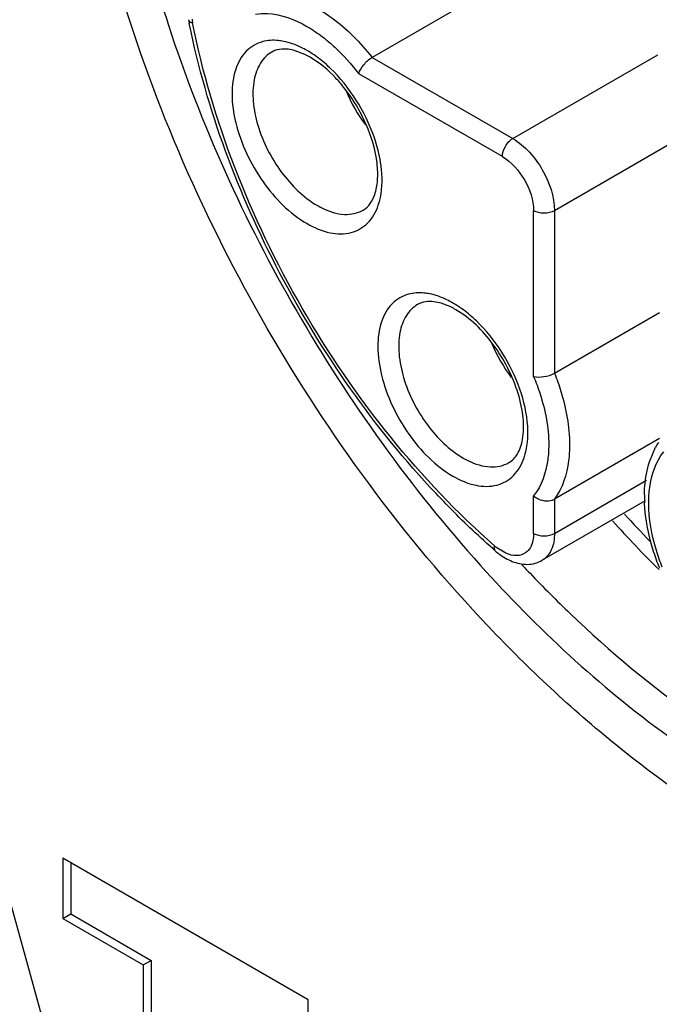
# Model space of a CAD drawing. Header units: inches. Extents: x 0 to 34, y 0 to 22.
# Tile 87 of 126: x 22.742 to 22.913, y 12.709 to 12.972. Entities that reach past the tile are written whole.
import ezdxf

# ---------------------------------------------------------------- set-up
doc = ezdxf.new("R2010")
doc.units = ezdxf.units.IN
doc.header["$LTSCALE"] = 1.87
doc.header["$MEASUREMENT"] = 0
doc.layers.get('0').update_dxf_attribs({"linetype": 'CONTINUOUS'})

msp = doc.modelspace()

# ---------------------------------------------------------------- linework, layer by layer
at = {"color": 7, "linetype": 'CONTINUOUS'}
for p, q in [((22.912881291, 13.0062442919), (22.8363609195, 12.9620623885)), ((22.8184067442, 12.9628338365), (22.815848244, 12.9638293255)), ((22.8739659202, 12.9403497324), (22.9127694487, 12.9627544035)), ((22.8363609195, 12.9620623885), (22.8739659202, 12.9403497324)), ((22.8711820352, 12.9355279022), (22.8327854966, 12.9576975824)), ((22.9243106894, 12.9437013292), (22.88510146, 12.9210624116)), ((22.8795336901, 12.8767273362), (22.8795336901, 12.9210624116)), ((22.88510146, 12.9210624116), (22.88510146, 12.877641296)), ((22.8573811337, 12.8953282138), (22.8548226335, 12.8963237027)), ((22.88510146, 12.877641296), (22.9131791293, 12.8938529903)), ((22.9131791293, 12.86015335), (22.88510146, 12.8439416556)), ((22.9104790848, 12.8539330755), (22.9121205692, 12.8578159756)), ((22.88510146, 12.8348083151), (22.9097392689, 12.8490338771)), ((22.8795336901, 12.8348083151), (22.8795336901, 12.8448556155)), ((22.88510146, 12.8439416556), (22.88510146, 12.8348083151)), ((22.9093202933, 12.8434664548), (22.8818403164, 12.8275998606)), ((22.8721399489, 12.8294977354), (22.8698500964, 12.8308801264)), ((22.7615210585, 12.657347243), (22.7331513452, 12.7598390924)), ((22.7537134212, 12.7479622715), (22.7537134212, 12.7318324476)), ((22.8192376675, 12.7101293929), (22.7537134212, 12.7479622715)), ((22.7558347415, 12.7467374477), (22.7558347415, 12.7330572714)), ((22.7537134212, 12.7318324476), (22.7558347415, 12.7330572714)), ((22.7537134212, 12.7318324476), (22.7752261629, 12.7194112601)), ((22.7558347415, 12.7330572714), (22.7773474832, 12.7206360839)), ((22.7752261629, 12.7194112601), (22.7773474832, 12.7206360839)), ((22.7773474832, 12.7206360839), (22.7773474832, 12.6506532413)), ((22.7752261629, 12.7194112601), (22.7752261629, 12.6494284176)), ((22.8192376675, 12.693999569), (22.8192376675, 12.7101293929))]:
    msp.add_line(p, q, dxfattribs=at)
for centre, radius, start, end in [((22.993553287, 13.0127260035), 0.2101966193, 191.1330918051, 191.421889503), ((22.8025969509, 12.9740941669), 0.0144793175, 187.3644988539, 191.1579499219), ((22.8092432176, 12.9438479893), 0.0210815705, 59.9514231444, 64.2357018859), ((22.8050104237, 12.9397293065), 0.0279178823, 56.5948365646, 59.964856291), ((22.8680005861, 12.9690540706), 0.0417616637, 202.4927235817, 216.8216699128), ((22.8326175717, 12.9411920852), 0.0216713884, 239.9578605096, 244.0071616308), ((22.8482176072, 12.8763423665), 0.0210815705, 59.9514231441, 64.2357018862), ((22.8439848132, 12.8722236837), 0.0279178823, 56.5948365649, 59.9648562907), ((22.9069783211, 12.9015503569), 0.0417654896, 202.5103992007, 216.8437767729), ((22.9294152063, 12.8484331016), 0.0196759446, 147.1849186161, 151.5188037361), ((22.8715919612, 12.8736864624), 0.0216713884, 239.9578605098, 244.0071616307), ((22.948209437, 12.8446396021), 0.0390668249, 179.3236924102, 182.4230165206), ((23.1578073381, 13.0704847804), 0.3430061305, 222.2278818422, 223.8993091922), ((23.1523363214, 13.0665502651), 0.3399208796, 222.2246694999, 225.2602276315), ((23.0075868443, 12.9884589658), 0.2102168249, 228.5775235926, 228.8662397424), ((22.8786388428, 12.8423893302), 0.0144811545, 228.8413994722, 232.6336455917), ((23.1324290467, 13.0666302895), 0.3510766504, 223.1768975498, 223.6905810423)]:
    msp.add_arc(centre, radius, start, end, dxfattribs=at)
for points, knots in [([(22.816236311, 13.1737442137), (22.810057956, 13.1701775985), (22.7983613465, 13.161137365), (22.784442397, 13.1430708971), (22.7742350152, 13.1209345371), (22.7654226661, 13.0853124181), (22.7654262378, 13.0335914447), (22.774969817, 12.9920945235), (22.781941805, 12.9706844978)], [0, 0, 0, 0, 0.0969006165, 0.1980934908, 0.3069490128, 0.4256231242, 0.6941550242, 1, 1, 1, 1]), ([(22.9373169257, 12.7535010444), (22.9248332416, 12.7607078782), (22.9001719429, 12.7779905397), (22.854006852, 12.8212003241), (22.8052369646, 12.8878067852), (22.7719345, 12.9633440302), (22.7575938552, 13.0249277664), (22.7549546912, 13.0549258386), (22.7549551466, 13.0693401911)], [0, 0, 0, 0, 0.1142556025, 0.2375377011, 0.5000023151, 0.76246566, 0.8857463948, 1, 1, 1, 1]), ([(22.8051828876, 12.9736349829), (22.806234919, 12.9738046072), (22.8110457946, 12.9740112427), (22.8157446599, 12.972194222), (22.8189602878, 12.9703410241)], [0, 0, 0, 0, 0.2230711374, 1, 1, 1, 1]), ([(22.8217548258, 12.9751567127), (22.8230743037, 12.9743955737), (22.8285586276, 12.9707737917), (22.8332428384, 12.9660195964), (22.8363609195, 12.9620623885)], [0, 0, 0, 0, 0.2321592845, 1, 1, 1, 1]), ([(22.781941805, 12.9706844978), (22.7905963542, 12.9441075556), (22.8138452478, 12.892785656), (22.846667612, 12.8469911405), (22.8653569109, 12.8262077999)], [0, 0, 0, 0, 0.4999996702, 1, 1, 1, 1]), ([(22.7873117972, 12.9721393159), (22.7873302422, 12.9720456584), (22.7875307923, 12.9716011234), (22.7880287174, 12.9713942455), (22.7883913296, 12.971292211)], [0, 0, 0, 0, 0.2021736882, 1, 1, 1, 1]), ([(22.8534584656, 12.8454263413), (22.8369291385, 12.8629844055), (22.8092256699, 12.9026075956), (22.7921972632, 12.9479464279), (22.7875194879, 12.9711003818)], [0, 0, 0, 0, 0.5051601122, 1, 1, 1, 1]), ([(22.8691081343, 12.8314866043), (22.8590602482, 12.8402623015), (22.8401701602, 12.8602330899), (22.81678321, 12.8944812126), (22.7988170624, 12.9318586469), (22.7909671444, 12.9582029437), (22.7883913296, 12.971292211)], [0, 0, 0, 0, 0.24406854, 0.500004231, 0.755937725, 1, 1, 1, 1]), ([(22.8189602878, 12.9703410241), (22.8193945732, 12.9700907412), (22.8211706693, 12.9690139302), (22.8228549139, 12.9677880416), (22.8240781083, 12.9667952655)], [0, 0, 0, 0, 0.2413748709, 1, 1, 1, 1]), ([(22.8071500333, 12.9662666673), (22.8055035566, 12.9658261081), (22.8022447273, 12.9639078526), (22.7994174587, 12.9586233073), (22.7986293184, 12.9518951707), (22.7997250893, 12.9442416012), (22.802589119, 12.9362797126), (22.8082155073, 12.9265550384), (22.8142930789, 12.9203188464), (22.8189841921, 12.9176102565)], [0, 0, 0, 0, 0.0869374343, 0.1819360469, 0.2951340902, 0.427345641, 0.5731023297, 0.7236956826, 1, 1, 1, 1]), ([(22.8127362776, 12.9663526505), (22.8122478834, 12.9664498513), (22.81039847, 12.9667285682), (22.808476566, 12.966621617), (22.8071500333, 12.9662666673)], [0, 0, 0, 0, 0.2661287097, 1, 1, 1, 1]), ([(22.8189841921, 12.9638983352), (22.8184668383, 12.9641970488), (22.8164882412, 12.9652511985), (22.8143500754, 12.9660314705), (22.8127362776, 12.9663526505)], [0, 0, 0, 0, 0.2663572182, 1, 1, 1, 1]), ([(22.8240781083, 12.9667952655), (22.8248626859, 12.966158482), (22.8280358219, 12.9633987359), (22.8308537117, 12.9602398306), (22.8327854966, 12.9576975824)], [0, 0, 0, 0, 0.2403938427, 1, 1, 1, 1]), ([(22.809563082, 12.9634999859), (22.8083441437, 12.9627955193), (22.8061300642, 12.9605373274), (22.8045209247, 12.9557731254), (22.8043840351, 12.9500347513), (22.8061569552, 12.9413804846), (22.8113630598, 12.9312074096), (22.8179923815, 12.924612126), (22.8217680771, 12.9224320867)], [0, 0, 0, 0, 0.0871458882, 0.1868580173, 0.3045350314, 0.4386764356, 0.7301271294, 1, 1, 1, 1]), ([(22.815848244, 12.9638293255), (22.8152158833, 12.9640135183), (22.8131489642, 12.9644735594), (22.8108363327, 12.9642358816), (22.8095627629, 12.9635005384)], [0, 0, 0, 0, 0.3093288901, 1, 1, 1, 1]), ([(22.825259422, 12.9591115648), (22.8248686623, 12.9594857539), (22.8233305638, 12.9608984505), (22.821673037, 12.9621839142), (22.8203807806, 12.9630351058)], [0, 0, 0, 0, 0.2590594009, 1, 1, 1, 1]), ([(22.8287570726, 12.9541073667), (22.8280778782, 12.9549544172), (22.8254495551, 12.9579826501), (22.8223343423, 12.9606326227), (22.819799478, 12.9620962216)], [0, 0, 0, 0, 0.27056676, 1, 1, 1, 1]), ([(22.8327854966, 12.9576975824), (22.8330456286, 12.9585743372), (22.8341035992, 12.9602187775), (22.8355021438, 12.9615665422), (22.8363609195, 12.9620623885)], [0, 0, 0, 0, 0.4797727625, 1, 1, 1, 1]), ([(22.8380259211, 12.9225337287), (22.8389356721, 12.9252049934), (22.8394012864, 12.9315718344), (22.8371618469, 12.9412628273), (22.8324415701, 12.9508896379), (22.8278566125, 12.9566245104), (22.825259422, 12.9591115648)], [0, 0, 0, 0, 0.2096768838, 0.4603911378, 0.7328117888, 1, 1, 1, 1]), ([(22.8339733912, 12.9212228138), (22.8354776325, 12.9220913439), (22.837224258, 12.9249212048), (22.837968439, 12.9293781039), (22.8377470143, 12.9358378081), (22.8350827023, 12.9445913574), (22.8311811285, 12.9510842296), (22.8287570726, 12.9541073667)], [0, 0, 0, 0, 0.1444980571, 0.2497095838, 0.3771157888, 0.6776433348, 1, 1, 1, 1]), ([(22.8711820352, 12.9355279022), (22.8711820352, 12.9364820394), (22.871833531, 12.9383663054), (22.8731396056, 12.9398726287), (22.8739659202, 12.9403497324)], [0, 0, 0, 0, 0.4999936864, 1, 1, 1, 1]), ([(22.8739659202, 12.9403497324), (22.8772710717, 12.9384413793), (22.8824927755, 12.9324144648), (22.88510146, 12.924878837), (22.88510146, 12.9210624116)], [0, 0, 0, 0, 0.5000063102, 1, 1, 1, 1]), ([(22.8711820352, 12.9355279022), (22.8736609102, 12.9340966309), (22.8775774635, 12.9295766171), (22.8795336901, 12.9239247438), (22.8795336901, 12.9210624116)], [0, 0, 0, 0, 0.5000063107, 1, 1, 1, 1]), ([(22.8189841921, 12.9176102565), (22.8209017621, 12.9165030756), (22.8247068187, 12.9148654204), (22.8306953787, 12.9146900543), (22.835646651, 12.917515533), (22.8374279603, 12.9207779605), (22.8380259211, 12.9225337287)], [0, 0, 0, 0, 0.2902035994, 0.533833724, 0.756907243, 1, 1, 1, 1]), ([(22.823119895, 12.921712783), (22.8249464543, 12.9208238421), (22.8285981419, 12.9196151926), (22.8324994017, 12.9203716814), (22.8339730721, 12.9212233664)], [0, 0, 0, 0, 0.5441022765, 1, 1, 1, 1]), ([(22.8461244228, 12.8987610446), (22.8444779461, 12.8983204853), (22.8412191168, 12.8964022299), (22.8383918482, 12.8911176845), (22.8376037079, 12.8843895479), (22.8386994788, 12.8767359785), (22.8415635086, 12.8687740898), (22.8471898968, 12.8590494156), (22.8532674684, 12.8528132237), (22.8579585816, 12.8501046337)], [0, 0, 0, 0, 0.0869374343, 0.1819360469, 0.2951340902, 0.427345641, 0.5731023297, 0.7236956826, 1, 1, 1, 1]), ([(22.8517106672, 12.8988470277), (22.8512222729, 12.8989442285), (22.8493728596, 12.8992229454), (22.8474509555, 12.8991159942), (22.8461244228, 12.8987610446)], [0, 0, 0, 0, 0.2661287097, 1, 1, 1, 1]), ([(22.8548226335, 12.8963237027), (22.8541902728, 12.8965078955), (22.8521233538, 12.8969679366), (22.8498107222, 12.8967302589), (22.8485371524, 12.8959949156)], [0, 0, 0, 0, 0.3093288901, 1, 1, 1, 1]), ([(22.8579585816, 12.8963927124), (22.8574412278, 12.896691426), (22.8554626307, 12.8977455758), (22.8533244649, 12.8985258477), (22.8517106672, 12.8988470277)], [0, 0, 0, 0, 0.2663572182, 1, 1, 1, 1]), ([(22.8485374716, 12.8959943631), (22.8473185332, 12.8952898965), (22.8451044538, 12.8930317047), (22.8434953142, 12.8882675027), (22.8433584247, 12.8825291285), (22.8451313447, 12.8738748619), (22.8503374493, 12.8637017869), (22.856966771, 12.8571065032), (22.8607424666, 12.8549264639)], [0, 0, 0, 0, 0.0871458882, 0.1868580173, 0.3045350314, 0.4386764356, 0.7301271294, 1, 1, 1, 1]), ([(22.8729477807, 12.8537171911), (22.8738431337, 12.8542341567), (22.8755957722, 12.8561219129), (22.8768849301, 12.860363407), (22.8769324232, 12.8659643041), (22.8755420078, 12.8724436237), (22.8727821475, 12.8791535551), (22.8677906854, 12.8872000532), (22.8626677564, 12.8923423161), (22.8587738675, 12.8945905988)], [0, 0, 0, 0, 0.0644240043, 0.1530785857, 0.2703406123, 0.4101628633, 0.5633752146, 0.719820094, 1, 1, 1, 1]), ([(22.8642338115, 12.891605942), (22.8638430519, 12.8919801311), (22.8623049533, 12.8933928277), (22.8606474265, 12.8946782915), (22.8593551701, 12.895529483)], [0, 0, 0, 0, 0.2590594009, 1, 1, 1, 1]), ([(22.8770003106, 12.8550281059), (22.8779100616, 12.8576993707), (22.8783756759, 12.8640662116), (22.8761362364, 12.8737572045), (22.8714159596, 12.8833840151), (22.866831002, 12.8891188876), (22.8642338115, 12.891605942)], [0, 0, 0, 0, 0.2096768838, 0.4603911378, 0.7328117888, 1, 1, 1, 1]), ([(22.8795336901, 12.8767273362), (22.8804230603, 12.8765141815), (22.8823761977, 12.8766081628), (22.8842426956, 12.8771454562), (22.88510146, 12.877641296)], [0, 0, 0, 0, 0.4797829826, 1, 1, 1, 1]), ([(22.8795336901, 12.8767273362), (22.880178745, 12.875190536), (22.882351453, 12.8693374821), (22.8835666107, 12.8630696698), (22.8835703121, 12.8584883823)], [0, 0, 0, 0, 0.2667564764, 1, 1, 1, 1]), ([(22.88510146, 12.877641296), (22.885747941, 12.8760219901), (22.8879271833, 12.8698560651), (22.8891342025, 12.8632917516), (22.8891380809, 12.8584913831)], [0, 0, 0, 0, 0.2664421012, 1, 1, 1, 1]), ([(22.8835703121, 12.8584883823), (22.8835714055, 12.8571351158), (22.8833051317, 12.8523772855), (22.8817019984, 12.8475175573), (22.8795336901, 12.8448556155)], [0, 0, 0, 0, 0.2827222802, 1, 1, 1, 1]), ([(22.8891380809, 12.8584913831), (22.889139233, 12.8570653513), (22.8888680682, 12.8520144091), (22.8872745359, 12.846875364), (22.88510146, 12.8439416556)], [0, 0, 0, 0, 0.2808859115, 1, 1, 1, 1]), ([(22.8579585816, 12.8501046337), (22.8598761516, 12.8489974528), (22.8636812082, 12.8473597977), (22.8696697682, 12.8471844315), (22.8746210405, 12.8500099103), (22.8764023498, 12.8532723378), (22.8770003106, 12.8550281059)], [0, 0, 0, 0, 0.2902035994, 0.533833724, 0.756907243, 1, 1, 1, 1]), ([(22.9102956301, 12.8430023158), (22.9102945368, 12.8443555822), (22.9105608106, 12.8491134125), (22.9121639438, 12.8539731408), (22.9143322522, 12.8566350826)], [0, 0, 0, 0, 0.2827222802, 1, 1, 1, 1]), ([(22.8620942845, 12.8542071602), (22.8639208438, 12.8533182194), (22.8675725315, 12.8521095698), (22.8714737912, 12.8528660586), (22.8729474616, 12.8537177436)], [0, 0, 0, 0, 0.5441022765, 1, 1, 1, 1]), ([(22.9091453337, 12.8451007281), (22.9091548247, 12.8458794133), (22.9092837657, 12.8488593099), (22.9098097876, 12.8518325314), (22.9104790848, 12.8539330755)], [0, 0, 0, 0, 0.2610306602, 1, 1, 1, 1]), ([(22.8685061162, 12.8308275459), (22.8672169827, 12.8319649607), (22.8620321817, 12.8366534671), (22.8570713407, 12.8415886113), (22.8534584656, 12.8454263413)], [0, 0, 0, 0, 0.2459501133, 1, 1, 1, 1]), ([(22.8795336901, 12.8448556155), (22.8799030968, 12.8445175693), (22.881513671, 12.8434469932), (22.8838546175, 12.8432217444), (22.88510146, 12.8439416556)], [0, 0, 0, 0, 0.2580463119, 1, 1, 1, 1]), ([(22.9132276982, 12.8254716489), (22.9126339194, 12.8269299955), (22.9105791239, 12.8325739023), (22.9093633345, 12.8385579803), (22.9091775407, 12.8429879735)], [0, 0, 0, 0, 0.2620619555, 1, 1, 1, 1]), ([(22.9139347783, 12.8257342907), (22.9133519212, 12.8271948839), (22.9113868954, 12.8327548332), (22.9102991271, 12.8386740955), (22.9102956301, 12.8430023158)], [0, 0, 0, 0, 0.2665046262, 1, 1, 1, 1]), ([(22.8795336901, 12.8348083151), (22.8795336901, 12.8345221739), (22.8794918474, 12.8334603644), (22.8792753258, 12.8323961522), (22.8789805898, 12.8316768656)], [0, 0, 0, 0, 0.2690633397, 1, 1, 1, 1]), ([(22.88510146, 12.8348083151), (22.88510146, 12.8333044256), (22.8847370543, 12.8305098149), (22.8829019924, 12.8282137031), (22.8818399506, 12.8276004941)], [0, 0, 0, 0, 0.5508249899, 1, 1, 1, 1]), ([(22.8693018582, 12.8301283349), (22.8692299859, 12.830191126), (22.868945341, 12.830587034), (22.8690151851, 12.8311216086), (22.8691081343, 12.8314866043)], [0, 0, 0, 0, 0.2021628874, 1, 1, 1, 1]), ([(22.8789805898, 12.8316768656), (22.8788923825, 12.8314616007), (22.8785167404, 12.8306746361), (22.8779289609, 12.8299798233), (22.8774080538, 12.8296083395)], [0, 0, 0, 0, 0.2666510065, 1, 1, 1, 1]), ([(22.8693021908, 12.8301287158), (22.8696452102, 12.8298291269), (22.8710122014, 12.8287167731), (22.8725538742, 12.8278052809), (22.8737681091, 12.8273201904)], [0, 0, 0, 0, 0.2583297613, 1, 1, 1, 1]), ([(22.8774080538, 12.8296083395), (22.8767292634, 12.8291242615), (22.8748564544, 12.8285832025), (22.8730404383, 12.8290972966), (22.8721399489, 12.8294977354)], [0, 0, 0, 0, 0.4582812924, 1, 1, 1, 1]), ([(22.8653569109, 12.8262077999), (22.8804125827, 12.8094652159), (22.9115784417, 12.7804520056), (22.9563680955, 12.7545875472), (22.9916242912, 12.7444063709), (23.0158992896, 12.74217619), (23.0385056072, 12.7451951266), (23.0521839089, 12.7508030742), (23.0583622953, 12.7543697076)], [0, 0, 0, 0, 0.3058377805, 0.5743704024, 0.6930470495, 0.8019050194, 0.9031001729, 1, 1, 1, 1]), ([(22.8737681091, 12.8273201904), (22.875067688, 12.8268010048), (22.8778470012, 12.8261814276), (22.8806581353, 12.826917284), (22.8818403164, 12.8275998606)], [0, 0, 0, 0, 0.5062148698, 1, 1, 1, 1]), ([(22.8785722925, 12.8241193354), (22.8820946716, 12.8204322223), (22.8960028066, 12.8064981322), (22.9111721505, 12.7937930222), (22.9230942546, 12.7853852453)], [0, 0, 0, 0, 0.2590034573, 1, 1, 1, 1])]:
    msp.add_open_spline(points, degree=3, knots=knots, dxfattribs=at)
for points in [[(22.88510146, 12.9210624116), (22.8842751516, 12.9205853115), (22.8823175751, 12.9202073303), (22.8803599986, 12.9205853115), (22.8795336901, 12.9210624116)], [(22.8795336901, 12.8348083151), (22.8803599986, 12.8343312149), (22.8823175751, 12.8339532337), (22.8842751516, 12.8343312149), (22.88510146, 12.8348083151)]]:
    msp.add_open_spline(points, degree=3, dxfattribs=at)

doc.saveas('drawing.dxf')
